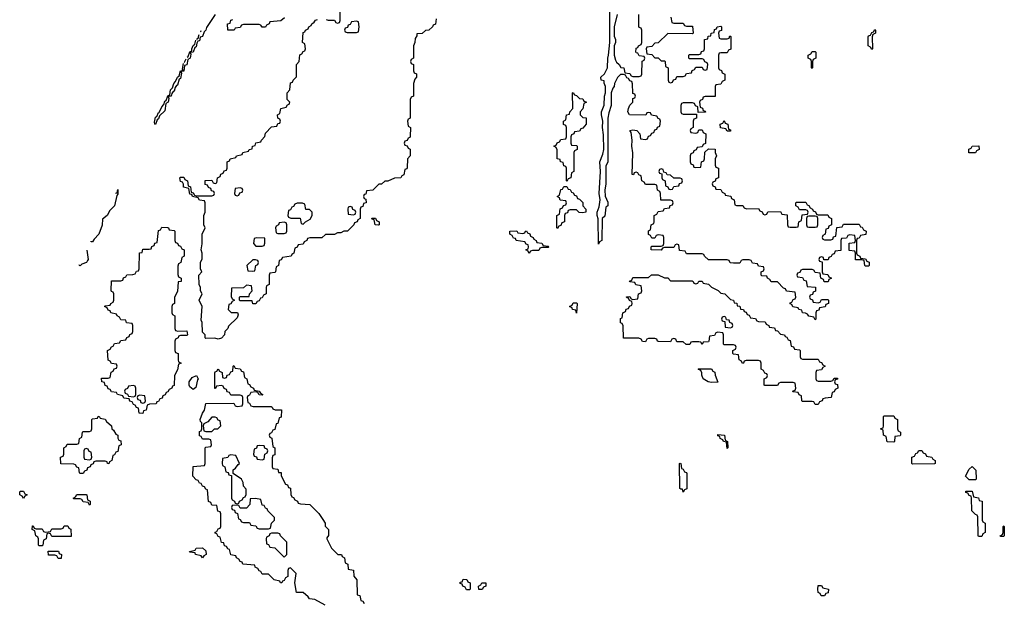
# Model space of a CAD drawing. Header units: inches. Extents: x 2777885 to 2884230, y 684484 to 829189.
# Tile 94 of 239: x 2780426 to 2786694, y 770520 to 774236. Entities that reach past the tile are written whole.
import ezdxf

# ---------------------------------------------------------------- set-up
doc = ezdxf.new("R2010")
doc.units = ezdxf.units.IN
doc.header["$MEASUREMENT"] = 0
doc.layers.add('C7787', color=7, linetype='Continuous')

msp = doc.modelspace()

# ---------------------------------------------------------------- linework, layer by layer
at = {"layer": 'C7787', "color": 6}
for points in [[(2782378, 774238), (2782390, 774234), (2782430, 774234), (2782438, 774218), (2782450, 774214), (2782462, 774218), (2782466, 774230), (2782466, 774310)], [(2784571.6, 774251.6), (2784578, 774218), (2784590, 774214), (2784650, 774214), (2784658, 774198), (2784670, 774194), (2784710, 774194), (2784714, 774150), (2784710, 774146), (2784552.7, 774147.3), (2784490, 774088), (2784470, 774086), (2784450, 774066), (2784418, 774062), (2784414, 774050), (2784418, 774018), (2784450, 774014), (2784470, 773994), (2784490, 773994), (2784510, 773974), (2784530, 773974), (2784534, 773970), (2784538, 773938), (2784554, 773930), (2784554, 773850), (2784558, 773838), (2784570, 773834), (2784582, 773838), (2784587.3, 773852.7), (2784602, 773858), (2784610, 773874), (2784650, 773874), (2784662, 773878), (2784670, 773894), (2784702, 773898), (2784707.3, 773912.7), (2784722, 773918), (2784730, 773934), (2784770, 773934), (2784778, 773918), (2784790, 773914), (2784802, 773918), (2784806, 773950), (2784802, 773962), (2784787.3, 773967.3), (2784782, 773982), (2784770, 773986), (2784690, 773986), (2784686, 773990), (2784686, 774010), (2784690, 774014), (2784750, 774014), (2784762, 774018), (2784767.3, 774032.7), (2784782, 774038), (2784786, 774050), (2784786, 774110), (2784806, 774114), (2784808.9, 774131.1), (2784826, 774134), (2784828, 774150), (2784846, 774154), (2784850, 774174), (2784862, 774178), (2784866, 774190), (2784890, 774194), (2784894, 774190), (2784892.7, 774167.3), (2784878, 774162), (2784874, 774150), (2784878, 774118), (2784890, 774114), (2784930, 774114), (2784942, 774118), (2784947.3, 774132.7), (2784954, 774130), (2784952.7, 774047.3), (2784938, 774042), (2784930, 774026), (2784890, 774026), (2784878, 774022), (2784874, 774010), (2784874, 773930), (2784878, 773918), (2784892.7, 773912.7), (2784898, 773898), (2784914, 773890), (2784914, 773850), (2784898, 773842), (2784890, 773826), (2784858, 773822), (2784854, 773810), (2784852.7, 773747.3), (2784790, 773746), (2784778, 773742), (2784772.7, 773727.3), (2784758, 773722), (2784754, 773710), (2784758, 773678), (2784772.7, 773672.7), (2784778, 773658), (2784790, 773654), (2784792.7, 773647.3), (2784746, 773646), (2784742, 773682), (2784727.3, 773687.3), (2784722, 773702), (2784710, 773706), (2784650, 773706), (2784638, 773702), (2784634, 773690), (2784634, 773650), (2784638, 773638), (2784650, 773634), (2784734, 773634), (2784734, 773610), (2784718, 773602), (2784714, 773590), (2784714, 773550), (2784698, 773542), (2784694, 773530), (2784698, 773518), (2784730, 773514), (2784742, 773518), (2784750, 773534), (2784770, 773534), (2784778, 773518), (2784794, 773510), (2784792.7, 773447.3), (2784778, 773442), (2784770, 773426), (2784738, 773422), (2784732.7, 773407.3), (2784718, 773402), (2784712.7, 773387.3), (2784698, 773382), (2784694, 773370), (2784694, 773330), (2784698, 773318), (2784712.7, 773312.7), (2784718, 773298), (2784730, 773294), (2784762, 773298), (2784766, 773330), (2784782, 773338), (2784786, 773350), (2784787.3, 773392.7), (2784810, 773414), (2784852.7, 773412.7), (2784854, 773390), (2784862, 773370), (2784854, 773350), (2784854, 773310), (2784858, 773298), (2784874, 773290), (2784874, 773230), (2784858, 773222), (2784852.7, 773207.3), (2784838, 773202), (2784834, 773190), (2784838, 773178), (2784852.7, 773172.7), (2784858, 773158), (2784890, 773154), (2784898, 773138), (2784914, 773130), (2784918, 773118), (2784952.7, 773112.7), (2784958, 773098), (2784974, 773090), (2784978, 773058), (2784990, 773054), (2785030, 773054), (2785038, 773038), (2785052.7, 773032.7), (2785130, 773034), (2785138, 773018), (2785152.7, 773012.7), (2785158, 772998), (2785170, 772994), (2785182, 772998), (2785188, 773012), (2785270, 773014), (2785278, 772998), (2785312.7, 772992.7), (2785314, 772930), (2785318, 772918), (2785330, 772914), (2785370, 772914), (2785382, 772918), (2785386, 772950), (2785402, 772958), (2785407.3, 772992.7), (2785442, 772998), (2785446, 773010), (2785442, 773022), (2785430, 773026), (2785390, 773026), (2785382, 773042), (2785366, 773050), (2785366, 773070), (2785370, 773074), (2785430, 773074), (2785438, 773058), (2785450, 773054), (2785458, 773038), (2785474, 773030), (2785478, 773018), (2785492.7, 773012.7), (2785498, 772998), (2785510, 772994), (2785570, 772994), (2785578, 772978), (2785594, 772970), (2785594, 772930), (2785578, 772922), (2785572.7, 772907.3), (2785558, 772902), (2785554, 772870), (2785538, 772862), (2785534, 772850), (2785538, 772838), (2785550, 772834), (2785590, 772834), (2785602, 772838), (2785607.3, 772852.7), (2785622, 772858), (2785627.3, 772912.7), (2785662, 772918), (2785670, 772934), (2785770, 772934), (2785778, 772918), (2785790, 772914), (2785798, 772898), (2785814, 772890), (2785812.7, 772867.3), (2785778, 772862), (2785770, 772846), (2785758, 772842), (2785754, 772830), (2785754, 772750), (2785758, 772738), (2785774, 772730), (2785778, 772718), (2785810, 772714), (2785818, 772698), (2785832.7, 772692.7), (2785834, 772670), (2785830, 772666), (2785810, 772666), (2785806, 772670), (2785802, 772702), (2785790, 772706), (2785746, 772706), (2785746, 772750), (2785742, 772762), (2785707.3, 772767.3), (2785707.3, 772812.7), (2785742, 772818), (2785746, 772830), (2785742, 772862), (2785710, 772866), (2785698, 772862), (2785690, 772846), (2785658, 772842), (2785654, 772830), (2785652.7, 772767.3), (2785618, 772762), (2785610, 772746), (2785598, 772742), (2785592.7, 772727.3), (2785578, 772722), (2785572.7, 772707.3), (2785546, 772706), (2785542, 772722), (2785530, 772726), (2785518, 772722), (2785514, 772710), (2785518, 772698), (2785534, 772694), (2785534, 772630), (2785538, 772618), (2785570, 772614), (2785578, 772598), (2785594, 772590), (2785578, 772582), (2785572.7, 772567.3), (2785547.3, 772567.3), (2785542, 772582), (2785526, 772590), (2785522, 772622), (2785490, 772626), (2785482, 772642), (2785470, 772646), (2785410, 772646), (2785398, 772642), (2785392.7, 772627.3), (2785378, 772622), (2785374, 772610), (2785378, 772598), (2785410, 772594), (2785418, 772578), (2785432.7, 772572.7), (2785438, 772538), (2785492.7, 772532.7), (2785492.7, 772507.3), (2785478, 772502), (2785472.7, 772487.3), (2785458, 772482), (2785454, 772470), (2785458, 772458), (2785472.7, 772452.7), (2785478, 772438), (2785510, 772434), (2785522, 772438), (2785530, 772454), (2785570, 772454), (2785574, 772450), (2785574, 772430), (2785558, 772422), (2785552.7, 772407.3), (2785518, 772402), (2785512.7, 772387.3), (2785498, 772382), (2785494, 772370), (2785494, 772330), (2785490, 772326), (2785482, 772342), (2785450, 772348), (2785442, 772362), (2785428, 772368), (2785410, 772368.7), (2785406, 772386), (2785386, 772390), (2785382, 772402), (2785348.4, 772408.4), (2785342, 772422), (2785330, 772426), (2785330, 772434), (2785342, 772438), (2785350, 772454), (2785362, 772458), (2785366, 772470), (2785362, 772502), (2785308.4, 772508.4), (2785302, 772522), (2785287.3, 772527.3), (2785250, 772566), (2785210, 772566), (2785202, 772582), (2785186, 772590), (2785182, 772602), (2785150, 772606), (2785146, 772610), (2785146, 772630), (2785162, 772638), (2785166, 772650), (2785162, 772662), (2785130, 772666), (2785122, 772682), (2785090, 772686), (2785082, 772702), (2785070, 772706), (2785030, 772706), (2785018, 772702), (2785010, 772686), (2784970, 772686), (2784948.4, 772688.4), (2784942, 772702), (2784930, 772706), (2784810, 772708), (2784786, 772730), (2784782, 772742), (2784770, 772746), (2784670, 772746), (2784662, 772762), (2784627.3, 772767.3), (2784622, 772802), (2784610, 772806), (2784598, 772802), (2784590, 772786), (2784530, 772786), (2784518, 772782), (2784510, 772768), (2784446, 772770), (2784446, 772790), (2784450, 772794), (2784510, 772794), (2784522, 772798), (2784526, 772810), (2784526, 772850), (2784522, 772862), (2784490, 772866), (2784478, 772862), (2784470, 772846), (2784450, 772846), (2784442, 772862), (2784428.4, 772868.4), (2784428.4, 772891.6), (2784442, 772898), (2784446, 772930), (2784462, 772938), (2784466, 772950), (2784466, 772990), (2784482, 772998), (2784490, 773014), (2784522, 773018), (2784530, 773034), (2784562, 773038), (2784567.3, 773052.7), (2784582, 773058), (2784586, 773070), (2784582, 773082), (2784570, 773086), (2784507.3, 773087.3), (2784506, 773130), (2784502, 773142), (2784486, 773150), (2784482, 773182), (2784470, 773186), (2784410, 773186), (2784402, 773202), (2784386, 773210), (2784382, 773242), (2784367.3, 773247.3), (2784362, 773262), (2784350, 773266), (2784338, 773262), (2784332.7, 773247.3), (2784326, 773250), (2784328.9, 773388.9), (2784322, 773430), (2784324, 773470), (2784318, 773518), (2784309.2, 773530), (2784330, 773534), (2784354, 773530), (2784374, 773510), (2784378, 773478), (2784410, 773474), (2784422, 773478), (2784430, 773494), (2784442, 773498), (2784450, 773514), (2784462, 773518), (2784470, 773534), (2784482, 773538), (2784487.3, 773552.7), (2784502, 773558), (2784506, 773590), (2784502, 773602), (2784490, 773606), (2784482, 773622), (2784448.4, 773628.4), (2784442, 773642), (2784430, 773646), (2784418, 773642), (2784411.3, 773628.7), (2784309, 773630), (2784298, 773650), (2784302, 773670), (2784310, 773692), (2784328.7, 773711.3), (2784330, 773734), (2784342, 773738), (2784346, 773750), (2784342, 773762), (2784330, 773766), (2784329.1, 773769.1), (2784327.3, 773827.3), (2784322, 773842), (2784310, 773846), (2784302, 773862), (2784290, 773866), (2784282, 773882), (2784270, 773886), (2784250, 773886), (2784231.6, 773868.4), (2784212, 773830), (2784211.3, 773810), (2784201, 773799), (2784190.8, 773770), (2784190.7, 773690), (2784176, 773644), (2784170.6, 773609.4), (2784170.4, 773330), (2784156.9, 773303.1), (2784158, 773190), (2784150.5, 773150), (2784153.4, 773113.4), (2784170, 773074), (2784170.9, 773050.9), (2784158, 773042), (2784150, 772986), (2784134, 772970), (2784131.3, 772830), (2784118, 772822), (2784110, 772806), (2784108.9, 772968.9), (2784102, 772990), (2784102, 773010), (2784114.6, 773045.4), (2784121.2, 773090), (2784115.3, 773130), (2784122.7, 773270), (2784119, 773330), (2784139.3, 773380.7), (2784143.7, 773410), (2784142, 773502), (2784135.3, 773550), (2784139, 773590), (2784128.7, 773630), (2784128.7, 773650), (2784147.3, 773692.7), (2784148.4, 773748.4), (2784155.3, 773770), (2784155.3, 773810), (2784147.3, 773832.7), (2784147.3, 773847.3), (2784128, 773850), (2784126, 773870), (2784148.9, 773891.1), (2784168.7, 773930), (2784169.3, 773990), (2784175.3, 774010), (2784182.7, 774090), (2784183.7, 774290)], [(2781670, 774268.7), (2781614.6, 774185.4), (2781612, 774170), (2781600.4, 774159.6), (2781590, 774129.4), (2781575.3, 774124.7), (2781570, 774102), (2781561, 774099), (2781553.4, 774086.6), (2781550, 774064), (2781540.7, 774059.3), (2781530, 774029.2), (2781512, 774028), (2781516, 774016), (2781510.3, 773990), (2781496.9, 773983.1), (2781490, 773949.3), (2781476, 773944), (2781470, 773909.3), (2781451.6, 773908.4), (2781455.3, 773895.3), (2781450, 773862), (2781442, 773858), (2781430, 773819), (2781423.5, 773816.5), (2781415.9, 773804.1), (2781410, 773781.2), (2781402, 773778), (2781394, 773766), (2781390, 773749.5), (2781371.1, 773748.9), (2781374.4, 773734.4), (2781370.3, 773710.3), (2781356.9, 773703.1), (2781350, 773655.3), (2781315.5, 773624.5), (2781310, 773604), (2781301.4, 773598.6), (2781290, 773569.6)], [(2783078, 774242), (2783072.7, 774207.3), (2783058, 774202), (2783054, 774190), (2783031, 774169), (2783010, 774168), (2782988.9, 774148.9), (2782954, 774146), (2782954, 774134), (2782943.6, 774116.4), (2782942, 774090), (2782932, 774070), (2782934, 773990), (2782918, 773982), (2782914, 773970), (2782918, 773958), (2782934, 773950), (2782934, 773910), (2782938, 773898), (2782951.6, 773891.6), (2782952, 773870), (2782942, 773858), (2782934, 773830), (2782932, 773750), (2782918, 773742), (2782912.7, 773727.3), (2782912.7, 773612.7), (2782910, 773606), (2782898, 773602), (2782894, 773590), (2782898, 773558), (2782914, 773550), (2782912.7, 773492.7), (2782910, 773486), (2782898, 773482), (2782892.7, 773467.3), (2782878, 773462), (2782874, 773450), (2782878, 773438), (2782892.7, 773432.7), (2782898, 773418), (2782911.3, 773411.3), (2782911.3, 773370), (2782894, 773350), (2782892.7, 773292.7), (2782890, 773286), (2782878, 773282), (2782871.6, 773248.4), (2782858, 773242), (2782851.6, 773228.4), (2782812.7, 773227.3), (2782770, 773208.7), (2782750, 773208), (2782730, 773188.7), (2782712, 773188), (2782674, 773150), (2782634, 773146), (2782630, 773126), (2782618, 773122), (2782614, 773110), (2782618, 773098), (2782630, 773094), (2782631.3, 773070), (2782614, 773066), (2782610, 773046), (2782598, 773042), (2782594, 773030), (2782594, 772970), (2782578, 772962), (2782574, 772950), (2782558, 772942), (2782554, 772930), (2782512, 772890), (2782490, 772888.7), (2782470, 772878), (2782450, 772878), (2782430, 772869), (2782372.7, 772867.3), (2782350, 772848), (2782272.7, 772847.3), (2782258, 772842), (2782254, 772830), (2782238, 772822), (2782230, 772806), (2782198, 772802), (2782192.7, 772787.3), (2782178, 772782), (2782172, 772750), (2782158, 772742), (2782154, 772730), (2782098, 772722), (2782090, 772706), (2782078, 772702), (2782074, 772670), (2782058, 772662), (2782054, 772630), (2782050, 772626), (2782018, 772622), (2782014, 772610), (2782014, 772550), (2781998, 772542), (2781994, 772530), (2781994, 772490), (2781978, 772482), (2781970, 772466), (2781958, 772462), (2781950, 772446), (2781938, 772442), (2781930, 772426), (2781910, 772426), (2781906, 772446), (2781830, 772446), (2781826, 772450), (2781826, 772470), (2781830, 772474), (2781886, 772474), (2781888.4, 772491.6), (2781906, 772510), (2781902, 772542), (2781870, 772546), (2781850, 772528), (2781774, 772526), (2781772.7, 772472.7), (2781778, 772458), (2781794, 772450), (2781778, 772442), (2781770, 772426), (2781758, 772422), (2781754, 772390), (2781772.7, 772372.7), (2781812.7, 772372.7), (2781816.9, 772356.9), (2781810, 772338), (2781756, 772284), (2781751, 772270), (2781731.3, 772250), (2781730.6, 772229.4), (2781710, 772209), (2781690, 772202), (2781668.4, 772208.4), (2781610, 772206), (2781606, 772210), (2781606, 772230), (2781590, 772246), (2781587.3, 772307.3), (2781582, 772322), (2781588, 772410), (2781568, 772450), (2781588, 772490), (2781578, 772510), (2781578, 772530), (2781569.1, 772549.1), (2781566, 772610), (2781586, 772630), (2781578, 772650), (2781578, 772690), (2781587.3, 772712.7), (2781588, 772750), (2781582, 772770), (2781588, 772808), (2781588, 772870), (2781606, 772910), (2781598, 772930), (2781598, 772990), (2781606, 773010), (2781606, 773070), (2781602, 773082), (2781570, 773086), (2781562, 773102), (2781526, 773110), (2781522, 773122), (2781510, 773126), (2781502, 773162), (2781468.7, 773170), (2781468, 773188), (2781462, 773202), (2781450, 773206), (2781446, 773230), (2781450, 773234), (2781470, 773234), (2781478, 773218), (2781494, 773210), (2781498, 773178), (2781512.7, 773172.7), (2781518, 773138), (2781530, 773134), (2781538, 773118), (2781550, 773114), (2781650, 773114), (2781662, 773118), (2781666, 773130), (2781662, 773142), (2781647.3, 773147.3), (2781642, 773162), (2781627.3, 773167.3), (2781622, 773182), (2781607.3, 773187.3), (2781607.3, 773212.7), (2781650, 773214), (2781658, 773198), (2781670, 773194), (2781682, 773198), (2781686, 773230), (2781702, 773238), (2781707.3, 773252.7), (2781722, 773258), (2781727.3, 773272.7), (2781742, 773278), (2781746, 773290), (2781746, 773330), (2781762, 773338), (2781766, 773350), (2781802, 773358), (2781806, 773370), (2781842, 773378), (2781846, 773390), (2781882, 773398), (2781886, 773410), (2781906, 773414), (2781908, 773430), (2781926, 773434), (2781930, 773452), (2781962, 773458), (2781966, 773470), (2781987.3, 773492.7), (2781990, 773514), (2782030, 773554), (2782062, 773558), (2782070, 773574), (2782082, 773578), (2782086, 773590), (2782082, 773602), (2782068.4, 773608.4), (2782068, 773630), (2782082, 773638), (2782088.9, 773671.1), (2782122, 773678), (2782130, 773694), (2782142, 773698), (2782146, 773710), (2782128.7, 773728.7), (2782128.7, 773770), (2782146, 773790), (2782150, 773834), (2782162, 773838), (2782166, 773850), (2782187.3, 773872.7), (2782188.7, 773950), (2782206, 773970), (2782208.4, 774011.6), (2782222, 774018), (2782230, 774034), (2782242, 774038), (2782246, 774050), (2782242, 774082), (2782226, 774090), (2782230, 774154), (2782242, 774158), (2782246, 774170), (2782262, 774178), (2782266, 774190), (2782282, 774198), (2782286, 774210), (2782300.4, 774219.6), (2782310, 774234), (2782322, 774238)], [(2782112.7, 774247.3), (2782088, 774228), (2782018, 774222), (2782014, 774210), (2781998, 774202), (2781991.6, 774188.4), (2781970, 774188), (2781962, 774202), (2781950, 774206), (2781850, 774206), (2781838, 774202), (2781830, 774186), (2781798, 774182), (2781791.1, 774168.9), (2781750, 774168.7), (2781748.7, 774210), (2781766, 774214), (2781770, 774234), (2781782, 774238)], [(2784230.3, 774269.7), (2784210.5, 774189.5), (2784210.6, 774130.6), (2784218, 774110), (2784218, 774090), (2784210.7, 774069.3), (2784210.7, 774010), (2784218, 773978), (2784225.4, 773965.4), (2784242, 773950), (2784252, 773932), (2784272, 773930), (2784278, 773898), (2784310, 773894), (2784318, 773878), (2784330, 773874), (2784370, 773874), (2784382, 773878), (2784386, 773890), (2784388, 773972), (2784402, 773978), (2784406, 773990), (2784402, 774002), (2784370, 774006), (2784362, 774022), (2784350, 774026), (2784349.1, 774029.1), (2784350, 774054), (2784362, 774058), (2784366, 774070), (2784382, 774078), (2784386, 774090), (2784386, 774170), (2784382, 774182), (2784370, 774186), (2784367.3, 774192.7), (2784368, 774270)], [(2781577.2, 774159.7), (2781578.6, 774161.4), (2781581.1, 774167)], [(2781491.3, 773998.4), (2781499, 774001), (2781510, 774031.3), (2781522, 774038), (2781521.2, 774050), (2781530, 774071.3), (2781540.4, 774079.6), (2781548.3, 774105.4)], [(2781551.8, 774112.1), (2781562, 774118), (2781567.5, 774141.4)], [(2781472.6, 773963.3), (2781475.3, 773964.7), (2781484.9, 773986.4)], [(2781290, 773569.6), (2781286, 773570), (2781283.2, 773583.2), (2781290, 773614.8), (2781299.5, 773620.5), (2781310, 773644.7), (2781314.6, 773645.4), (2781330, 773681), (2781343.2, 773696.8), (2781350, 773718), (2781359, 773721), (2781370, 773751.3), (2781382, 773758), (2781387, 773790), (2781398, 773802), (2781407, 773830), (2781418, 773842), (2781430, 773871), (2781442, 773878), (2781450, 773911.3), (2781466, 773914), (2781462, 773922), (2781468.9, 773956.3)], [(2781036.5, 773131.8), (2781047.3, 773132.7), (2781050, 773154), (2781050, 773126), (2781043.6, 773116.4), (2781030.5, 773050), (2780998.8, 773021.2), (2780982.8, 772990), (2780954, 772966), (2780950, 772928), (2780930.4, 772870), (2780900.5, 772839.5), (2780890, 772822), (2780882, 772822)], [(2780882, 772822), (2780880.6, 772824.9)], [(2780852.4, 772769.4), (2780861, 772710), (2780858, 772702), (2780850.6, 772689.4), (2780820.7, 772679.3), (2780810, 772669.3)], [(2780810, 772669.3), (2780806, 772670), (2780804.8, 772675.7)], [(2782371.6, 770508.4), (2782304, 770544), (2782270, 770549.3), (2782262, 770562), (2782230, 770588.7), (2782188.7, 770590), (2782178, 770650), (2782186, 770710), (2782150, 770746), (2782138, 770742), (2782134, 770730), (2782134, 770690), (2782118, 770682), (2782110, 770666), (2782098, 770662), (2782094, 770650), (2782086, 770650), (2782082, 770662), (2782046, 770670), (2782010, 770706), (2781970, 770706), (2781962, 770722), (2781950, 770726), (2781942, 770742), (2781926, 770750), (2781922, 770762), (2781846, 770770), (2781842, 770782), (2781830, 770786), (2781822, 770802), (2781806, 770810), (2781802, 770822), (2781770, 770828), (2781762, 770862), (2781750, 770866), (2781742, 770882), (2781730, 770886), (2781726, 770906), (2781710, 770908), (2781702, 770942), (2781690, 770946), (2781682, 770962), (2781670, 770966), (2781670, 770974), (2781682, 770978), (2781690, 770994), (2781702, 770998), (2781706, 771010), (2781706, 771090), (2781702, 771102), (2781687.3, 771107.3), (2781682, 771142), (2781650, 771146), (2781642, 771162), (2781628.4, 771168.4), (2781622, 771242), (2781610, 771246), (2781602, 771262), (2781590, 771266), (2781582, 771282), (2781570, 771286), (2781562, 771302), (2781550, 771306), (2781529.2, 771330), (2781530, 771392), (2781602, 771398), (2781606, 771410), (2781606, 771510), (2781610, 771514), (2781642, 771518), (2781646, 771530), (2781642, 771562), (2781630, 771566), (2781590, 771566), (2781582, 771582), (2781570, 771586), (2781570, 771614), (2781582, 771618), (2781586, 771630), (2781586, 771670), (2781578, 771678), (2781575.3, 771690), (2781589, 771730), (2781602, 771750), (2781610, 771791.3), (2781790, 771794), (2781798, 771778), (2781810, 771774), (2781842, 771778), (2781846, 771790), (2781846, 771830), (2781842, 771842), (2781830, 771846), (2781770, 771846), (2781762, 771862), (2781747.3, 771867.3), (2781742, 771882), (2781727.3, 771887.3), (2781722, 771902), (2781710, 771906), (2781678, 771902), (2781672.7, 771887.3), (2781667.3, 771887.3), (2781667.3, 771987.3), (2781670, 771994), (2781682, 771998), (2781690, 772014), (2781698, 771998), (2781714, 771990), (2781718, 771958), (2781730, 771954), (2781742, 771958), (2781747.3, 771972.7), (2781762, 771978), (2781770, 771994), (2781782, 771998), (2781786, 772030), (2781790, 772034), (2781798, 772018), (2781830, 772014), (2781838, 771998), (2781850, 771994), (2781858, 771958), (2781872, 771950), (2781878, 771918), (2781890, 771914), (2781898, 771898), (2781914, 771890), (2781918, 771878), (2781951.3, 771871.3), (2781958, 771858), (2781974, 771850), (2781970, 771846), (2781950, 771848), (2781942, 771862), (2781930, 771866), (2781898, 771862), (2781890, 771846), (2781878, 771842), (2781874, 771830), (2781878, 771798), (2781890, 771794), (2781898, 771778), (2781912.7, 771772.7), (2782027.3, 771772.7), (2782034, 771770), (2782038, 771758), (2782052.7, 771752.7), (2782092.7, 771752.7), (2782090, 771706), (2782078, 771702), (2782070, 771666), (2782058, 771662), (2782050, 771626), (2782038, 771622), (2782030, 771606), (2782018, 771602), (2782014, 771590), (2782018, 771578), (2782031.6, 771571.6), (2782038, 771518), (2782051, 771510), (2782050, 771466), (2782038, 771462), (2782032.7, 771447.3), (2782034, 771390), (2782038, 771378), (2782070, 771374), (2782074, 771354), (2782090, 771352), (2782091.3, 771331.3), (2782118, 771278), (2782130, 771274), (2782138, 771258), (2782150, 771254), (2782152.7, 771212.7), (2782158, 771198), (2782170, 771194), (2782178, 771178), (2782194, 771170), (2782198, 771158), (2782212.7, 771152.7), (2782272, 771150), (2782330, 771092), (2782354.8, 771054.8), (2782370.8, 771030), (2782371.1, 771011.1), (2782391.3, 770990), (2782391.6, 770951.6), (2782382, 770938), (2782382, 770930), (2782411.1, 770871.1), (2782452, 770832), (2782474, 770830), (2782478, 770818), (2782494, 770810), (2782498, 770778), (2782514, 770770), (2782518, 770738), (2782551.6, 770731.6), (2782552.7, 770692.7), (2782571.3, 770670), (2782574, 770574), (2782592, 770570), (2782598, 770538), (2782610, 770534), (2782618, 770518)]]:
    msp.add_lwpolyline(points, dxfattribs=at)
for points in [[(2782570, 774226), (2782538, 774222), (2782530, 774206), (2782518, 774202), (2782512.7, 774187.3), (2782498, 774182), (2782494, 774170), (2782498, 774158), (2782510, 774154), (2782570, 774154), (2782582, 774158), (2782588, 774190), (2782582, 774222)], [(2785850, 774046), (2785842, 774062), (2785828, 774070), (2785827.3, 774127.3), (2785830, 774134), (2785842, 774138), (2785850, 774154), (2785862, 774158), (2785870, 774174), (2785874, 774170), (2785874, 774150), (2785858, 774142), (2785852.7, 774127.3), (2785854, 774050)], [(2785470, 773926), (2785466, 773930), (2785466, 773970), (2785462, 773982), (2785446, 773990), (2785446, 774010), (2785462, 774018), (2785470, 774034), (2785490, 774034), (2785494, 774030), (2785494, 773990), (2785478, 773982), (2785474, 773970), (2785474, 773930)], [(2783910, 773206), (2783906, 773210), (2783906, 773290), (2783902, 773302), (2783890, 773306), (2783886, 773326), (2783868, 773330), (2783866, 773346), (2783848, 773350), (2783847.3, 773407.3), (2783842, 773422), (2783826, 773430), (2783842, 773438), (2783847.3, 773452.7), (2783862, 773458), (2783870, 773474), (2783902, 773478), (2783906, 773490), (2783906, 773550), (2783902, 773562), (2783888.4, 773568.4), (2783888, 773590), (2783902, 773598), (2783908, 773630), (2783926, 773634), (2783928, 773650), (2783948, 773670), (2783946, 773770), (2783950, 773772), (2783958, 773758), (2783970, 773754), (2783990, 773734), (2784011.6, 773731.6), (2784018, 773718), (2784034, 773710), (2784018, 773702), (2784011.6, 773668.4), (2783994, 773650), (2783994, 773630), (2784010, 773614), (2784031.6, 773611.6), (2784031.6, 773571.6), (2784010, 773546), (2783998, 773542), (2783990, 773526), (2783958, 773522), (2783954, 773510), (2783938, 773502), (2783934, 773490), (2783934, 773450), (2783938, 773438), (2783970, 773434), (2783974, 773430), (2783974, 773410), (2783958, 773402), (2783954, 773390), (2783954, 773270), (2783938, 773262), (2783934, 773230), (2783918, 773222)], [(2784930, 773526), (2784922, 773542), (2784887.3, 773547.3), (2784886, 773570), (2784902, 773578), (2784910, 773594), (2784918, 773578), (2784934, 773570), (2784938, 773538), (2784950, 773534), (2784950, 773526)], [(2786467.3, 773387.3), (2786467.3, 773412.7), (2786482, 773418), (2786488.4, 773431.6), (2786532, 773432), (2786534, 773410), (2786518, 773402), (2786510, 773388)], [(2784510, 773286), (2784498, 773282), (2784494, 773270), (2784498, 773258), (2784514, 773254), (2784514, 773230), (2784518, 773218), (2784534, 773210), (2784538, 773178), (2784552.7, 773172.7), (2784558, 773158), (2784570, 773154), (2784582, 773158), (2784590, 773174), (2784622, 773178), (2784627.3, 773192.7), (2784642, 773198), (2784646, 773210), (2784642, 773222), (2784630, 773226), (2784590, 773226), (2784570, 773246), (2784547.3, 773247.3), (2784542, 773262), (2784526, 773266), (2784522, 773282)], [(2781830, 773166), (2781798, 773162), (2781794, 773130), (2781798, 773118), (2781810, 773114), (2781822, 773118), (2781827.3, 773132.7), (2781842, 773138), (2781846, 773150), (2781842, 773162)], [(2784010, 773006), (2783988.4, 773008.4), (2783970, 773026), (2783930, 773026), (2783918, 773022), (2783912.7, 773007.3), (2783898, 773002), (2783894, 772990), (2783894, 772950), (2783878, 772942), (2783870, 772926), (2783858, 772922), (2783850, 772906), (2783846, 772910), (2783846, 772990), (2783862, 772998), (2783867.3, 773032.7), (2783882, 773038), (2783887.3, 773052.7), (2783902, 773058), (2783906, 773070), (2783902, 773082), (2783867.3, 773087.3), (2783862, 773102), (2783848, 773110), (2783862, 773118), (2783870, 773154), (2783882, 773158), (2783890, 773174), (2783910, 773174), (2783918, 773158), (2783930, 773154), (2783938, 773138), (2783950, 773134), (2783958, 773118), (2783970, 773114), (2783978, 773098), (2783990, 773094), (2784010, 773072), (2784011.1, 773051.1), (2784030.8, 773030), (2784031, 773010)], [(2782227.3, 773067.3), (2782192.7, 773067.3), (2782178, 773062), (2782170, 773046), (2782158, 773042), (2782150, 773026), (2782138, 773022), (2782134, 772990), (2782138, 772978), (2782152.7, 772972.7), (2782211.3, 772971.3), (2782218, 772938), (2782230, 772934), (2782246, 772950), (2782274.6, 772965.4), (2782288, 772990), (2782288, 773010), (2782270, 773028), (2782247.3, 773027.3), (2782242, 773062)], [(2782530, 773046), (2782518, 773042), (2782514, 773030), (2782518, 772998), (2782550, 772994), (2782562, 772998), (2782566, 773010), (2782562, 773022), (2782547.3, 773027.3), (2782542, 773042)], [(2782710, 772928), (2782688, 772930), (2782682, 772962), (2782670, 772966), (2782667.3, 772972.7), (2782690, 772972), (2782698, 772958), (2782714, 772950), (2782714, 772930)], [(2785490, 772986), (2785450, 772986), (2785438, 772982), (2785434, 772970), (2785434, 772930), (2785438, 772918), (2785450, 772914), (2785490, 772914), (2785502, 772918), (2785506, 772930), (2785506, 772970), (2785502, 772982)], [(2781432.7, 772252.7), (2781490, 772254), (2781494, 772230), (2781490, 772226), (2781450, 772226), (2781438, 772222), (2781434, 772210), (2781418, 772202), (2781414, 772190), (2781414, 772130), (2781418, 772118), (2781434, 772110), (2781434, 772070), (2781438, 772058), (2781454, 772050), (2781438, 772042), (2781430, 772006), (2781412, 771970), (2781410, 771906), (2781398, 771902), (2781394, 771890), (2781378, 771882), (2781370, 771866), (2781358, 771862), (2781352.7, 771847.3), (2781338, 771842), (2781332.7, 771827.3), (2781318, 771822), (2781310, 771806), (2781298, 771802), (2781294, 771790), (2781252.7, 771787.3), (2781238, 771782), (2781232, 771750), (2781214, 771746), (2781210, 771728), (2781186, 771730), (2781182, 771762), (2781170, 771766), (2781162, 771782), (2781150, 771786), (2781142, 771802), (2781127.3, 771807.3), (2781122, 771822), (2781090, 771826), (2781082, 771842), (2781048.7, 771848.7), (2781042, 771862), (2781010, 771866), (2781002, 771882), (2780990, 771886), (2780982, 771902), (2780970, 771906), (2780966, 771926), (2780948, 771930), (2780946, 771954), (2780990, 771954), (2781002, 771958), (2781007.3, 771992.7), (2781022, 771998), (2781027.3, 772012.7), (2781042, 772018), (2781046, 772030), (2781042, 772042), (2781010, 772046), (2781002, 772062), (2780988.4, 772068.4), (2780986, 772130), (2781002, 772138), (2781010, 772154), (2781022, 772158), (2781030, 772174), (2781062, 772178), (2781070, 772194), (2781102, 772198), (2781107.3, 772212.7), (2781122, 772218), (2781127.3, 772232.7), (2781142, 772238), (2781146, 772250), (2781146, 772290), (2781142, 772302), (2781106, 772306), (2781102, 772322), (2781070, 772326), (2781062, 772342), (2781046, 772350), (2781042, 772362), (2781006, 772370), (2781002, 772382), (2780990, 772386), (2780982, 772402), (2780966, 772410), (2780970, 772414), (2781002, 772418), (2781006, 772430), (2781022, 772438), (2781026, 772450), (2781026, 772490), (2781022, 772502), (2781010, 772506), (2781007.3, 772512.7), (2781010, 772574), (2781070, 772574), (2781082, 772578), (2781087.3, 772592.7), (2781102, 772598), (2781108.4, 772611.6), (2781147.3, 772612.7), (2781162, 772618), (2781170, 772634), (2781182, 772638), (2781186, 772650), (2781189.1, 772750.9), (2781206, 772754), (2781210, 772774), (2781250, 772774), (2781262, 772778), (2781267.3, 772792.7), (2781282, 772798), (2781287.3, 772812.7), (2781302, 772818), (2781310, 772894), (2781322, 772898), (2781330, 772914), (2781367.3, 772912.7), (2781374, 772910), (2781378, 772898), (2781410, 772894), (2781414, 772890), (2781414, 772830), (2781418, 772818), (2781430, 772814), (2781438, 772798), (2781450, 772794), (2781458, 772778), (2781474, 772770), (2781472, 772730), (2781458, 772722), (2781452, 772690), (2781438, 772682), (2781432.7, 772667.3), (2781432.7, 772612.7), (2781438, 772598), (2781454, 772590), (2781454, 772570), (2781434, 772566), (2781430, 772506), (2781412, 772470), (2781411.6, 772428.4), (2781398, 772422), (2781394, 772410), (2781394, 772370), (2781398, 772358), (2781414, 772350), (2781414, 772270), (2781418, 772258)], [(2782110, 772946), (2782078, 772942), (2782074, 772930), (2782058, 772922), (2782054, 772910), (2782058, 772878), (2782070, 772874), (2782110, 772874), (2782122, 772878), (2782126, 772890), (2782126, 772930), (2782122, 772942)], [(2781932.7, 772847.3), (2781918, 772842), (2781914, 772810), (2781930, 772794), (2781970, 772794), (2781982, 772798), (2781987.3, 772812.7), (2781986, 772846)], [(2783670, 772748), (2783662, 772762), (2783648, 772770), (2783662, 772778), (2783666, 772790), (2783662, 772802), (2783650, 772806), (2783642, 772822), (2783586, 772830), (2783582, 772842), (2783570, 772846), (2783562, 772862), (2783546, 772870), (2783546, 772890), (2783591.1, 772891.1), (2783598, 772878), (2783630, 772874), (2783642, 772878), (2783646, 772890), (2783651.6, 772891.6), (2783658, 772878), (2783672.7, 772872.7), (2783678, 772858), (2783694, 772850), (2783698, 772838), (2783714, 772830), (2783718, 772818), (2783750, 772814), (2783758, 772798), (2783790, 772794), (2783794, 772790), (2783790, 772786), (2783750, 772786), (2783738, 772782), (2783730, 772766), (2783690, 772766), (2783678, 772762)], [(2781910, 772708), (2781872, 772670), (2781878, 772638), (2781910, 772634), (2781922, 772638), (2781928.4, 772671.6), (2781942, 772678), (2781946, 772690), (2781942, 772702), (2781927.3, 772707.3)], [(2784730, 772554), (2784742, 772558), (2784748.4, 772571.6), (2784770, 772572), (2784778, 772558), (2784810, 772552), (2784830, 772532), (2784871.6, 772511.6), (2784890, 772494), (2784914, 772490), (2784950, 772454), (2784971.1, 772451.1), (2784974, 772434), (2784991.1, 772431.1), (2784994, 772414), (2785011.1, 772411.1), (2785014, 772394), (2785034, 772390), (2785038, 772378), (2785050, 772374), (2785058, 772358), (2785070, 772354), (2785078, 772338), (2785110, 772334), (2785118, 772318), (2785130, 772314), (2785171.6, 772311.6), (2785178, 772298), (2785194, 772290), (2785198, 772278), (2785230, 772274), (2785238, 772258), (2785250, 772254), (2785270, 772234), (2785294, 772230), (2785298, 772218), (2785310, 772214), (2785318, 772198), (2785330, 772194), (2785338, 772158), (2785352.7, 772152.7), (2785358, 772138), (2785390, 772134), (2785394, 772130), (2785394, 772090), (2785398, 772078), (2785410, 772074), (2785510, 772074), (2785518, 772058), (2785530, 772054), (2785538, 772038), (2785554, 772030), (2785538, 772022), (2785530, 772006), (2785498, 772002), (2785494, 771990), (2785494, 771950), (2785498, 771938), (2785510, 771934), (2785590, 771934), (2785602, 771938), (2785610, 771954), (2785632.7, 771952.7), (2785632.7, 771947.3), (2785618, 771942), (2785614, 771930), (2785618, 771918), (2785632.7, 771912.7), (2785634, 771890), (2785618, 771882), (2785610, 771866), (2785598, 771862), (2785592, 771830), (2785552.7, 771827.3), (2785538, 771822), (2785534, 771810), (2785518, 771802), (2785510, 771786), (2785490, 771786), (2785482, 771802), (2785470, 771806), (2785410, 771806), (2785406, 771810), (2785402, 771842), (2785387.3, 771847.3), (2785382, 771862), (2785350, 771866), (2785346, 771870), (2785362, 771878), (2785366, 771890), (2785362, 771922), (2785350, 771926), (2785270, 771926), (2785258, 771922), (2785250, 771906), (2785170, 771906), (2785166, 771910), (2785166, 771950), (2785182, 771958), (2785186, 771970), (2785182, 771982), (2785170, 771986), (2785162, 772002), (2785146, 772010), (2785146, 772050), (2785142, 772062), (2785130, 772066), (2785050, 772066), (2785038, 772062), (2785034, 772050), (2785027.3, 772047.3), (2785022, 772062), (2785006, 772070), (2785002, 772102), (2784970, 772106), (2784966, 772110), (2784966, 772130), (2784982, 772138), (2784986, 772150), (2784982, 772162), (2784970, 772166), (2784910, 772166), (2784906, 772170), (2784906, 772230), (2784902, 772242), (2784870, 772246), (2784858, 772242), (2784850, 772226), (2784818, 772222), (2784814, 772190), (2784810, 772186), (2784778, 772182), (2784770, 772168), (2784762, 772182), (2784750, 772186), (2784710, 772186), (2784698, 772182), (2784691.6, 772168.4), (2784668.9, 772168.9), (2784650, 772186), (2784610, 772186), (2784602, 772202), (2784590, 772206), (2784578, 772202), (2784570, 772186), (2784492.7, 772187.3), (2784486, 772190), (2784482, 772202), (2784470, 772206), (2784430, 772206), (2784418, 772202), (2784410, 772186), (2784390, 772188), (2784382, 772202), (2784367.3, 772207.3), (2784270, 772208), (2784267.3, 772287.3), (2784262, 772302), (2784250, 772306), (2784250, 772334), (2784262, 772338), (2784266, 772370), (2784282, 772378), (2784287.3, 772392.7), (2784302, 772398), (2784307.3, 772412.7), (2784322, 772418), (2784326, 772430), (2784322, 772442), (2784307.3, 772447.3), (2784302, 772462), (2784290, 772466), (2784288.4, 772471.6), (2784310, 772474), (2784318, 772458), (2784330, 772454), (2784362, 772458), (2784366, 772490), (2784382, 772498), (2784386, 772510), (2784382, 772542), (2784348.4, 772548.4), (2784342, 772562), (2784310, 772566), (2784308.4, 772571.6), (2784322, 772578), (2784330, 772594), (2784430, 772594), (2784448.9, 772611.1), (2784490, 772611), (2784530, 772592), (2784551.6, 772591.6), (2784570, 772574), (2784707.3, 772572.7), (2784714, 772570), (2784718, 772558)], [(2783970, 772368), (2783966, 772386), (2783946, 772390), (2783942, 772402), (2783926, 772410), (2783942, 772418), (2783950, 772434), (2783970, 772434), (2783974, 772430)], [(2784910, 772346), (2784898, 772342), (2784894, 772330), (2784898, 772318), (2784914, 772314), (2784918, 772278), (2784950, 772274), (2784962, 772278), (2784966, 772290), (2784962, 772302), (2784947.3, 772307.3), (2784942, 772322), (2784926, 772326), (2784922, 772342)], [(2781530, 771881.2), (2781510, 771898), (2781504, 771910), (2781505.2, 771930), (2781523.1, 771956.9), (2781551, 771971), (2781562, 771950), (2781556.9, 771943.1), (2781546.8, 771893.2)], [(2784830, 771925.2), (2784808, 771930), (2784778, 771950), (2784768, 771972), (2784768, 771988), (2784762, 772002), (2784746, 772010), (2784750, 772014), (2784830, 772014), (2784838, 771998), (2784851.6, 771991.6), (2784852.7, 771972.7), (2784870, 771928.7)], [(2781150, 771906), (2781118, 771902), (2781112.7, 771887.3), (2781098, 771882), (2781094, 771870), (2781098, 771858), (2781112.7, 771852.7), (2781118, 771838), (2781150, 771834), (2781162, 771838), (2781166, 771850), (2781166, 771890), (2781162, 771902)], [(2781190, 771846), (2781178, 771842), (2781174, 771830), (2781178, 771818), (2781192.7, 771812.7), (2781198, 771798), (2781210, 771794), (2781222, 771798), (2781226, 771810), (2781222, 771842)], [(2780992.7, 771407.3), (2780986, 771410), (2780982, 771422), (2780970, 771426), (2780910, 771426), (2780898, 771422), (2780892.7, 771407.3), (2780878, 771402), (2780874, 771390), (2780858, 771382), (2780852.7, 771367.3), (2780838, 771362), (2780830, 771346), (2780810, 771346), (2780806, 771350), (2780802, 771382), (2780790, 771386), (2780782, 771402), (2780770, 771406), (2780687.3, 771407.3), (2780686, 771450), (2780702, 771458), (2780706, 771470), (2780706, 771510), (2780722, 771518), (2780727.3, 771532.7), (2780790, 771534), (2780802, 771538), (2780806, 771570), (2780822, 771578), (2780826, 771610), (2780830, 771614), (2780870, 771614), (2780882, 771618), (2780886, 771630), (2780886, 771690), (2780890, 771694), (2780922, 771698), (2780926, 771710), (2780931.6, 771711.6), (2780938, 771698), (2780970, 771692), (2780978, 771678), (2781011.3, 771650), (2781012, 771632), (2781023.6, 771623.6), (2781038, 771598), (2781051, 771590), (2781051.6, 771571.6), (2781058, 771558), (2781070, 771554), (2781072, 771530), (2781058, 771522), (2781050, 771486), (2781038, 771482), (2781030, 771466), (2781018, 771462), (2781011.6, 771428.4), (2780998, 771422)], [(2781670, 771706), (2781650, 771706), (2781623.6, 771676.4), (2781598, 771662), (2781594, 771650), (2781598, 771618), (2781610, 771614), (2781650, 771614), (2781666, 771630), (2781688, 771632), (2781706, 771650), (2781702, 771682), (2781690, 771686), (2781682, 771702)], [(2785990, 771546), (2785947.3, 771547.3), (2785942, 771582), (2785926, 771590), (2785922, 771622), (2785906, 771630), (2785922, 771638), (2785926, 771650), (2785926, 771710), (2785930, 771714), (2785990, 771714), (2785998, 771698), (2786014, 771690), (2786014, 771630), (2786018, 771618), (2786034, 771610), (2786034, 771590), (2786030, 771586), (2785998, 771582), (2785994, 771550)], [(2784930, 771506), (2784926, 771546), (2784906, 771550), (2784902, 771562), (2784886, 771570), (2784882, 771582), (2784870, 771586), (2784870, 771594), (2784912, 771590), (2784918, 771558), (2784932, 771550), (2784934, 771510)], [(2780850, 771506), (2780838, 771502), (2780834, 771490), (2780834, 771450), (2780838, 771438), (2780870, 771434), (2780882, 771438), (2780886, 771450), (2780882, 771482), (2780867.3, 771487.3), (2780862, 771502)], [(2781770, 771466), (2781758, 771462), (2781750, 771448), (2781718, 771442), (2781714, 771410), (2781718, 771398), (2781732, 771390), (2781738, 771358), (2781752.7, 771352.7), (2781758, 771338), (2781774, 771334), (2781774, 771190), (2781778, 771178), (2781794, 771170), (2781798, 771158), (2781810, 771154), (2781822, 771158), (2781826, 771170), (2781842, 771178), (2781850, 771194), (2781862, 771198), (2781867.3, 771212.7), (2781867.3, 771247.3), (2781850, 771266), (2781848.7, 771290), (2781838, 771310), (2781786, 771346), (2781786, 771370), (2781800.4, 771379.6), (2781816.4, 771403.6), (2781826, 771410), (2781802, 771462)], [(2781950, 771526), (2781938, 771522), (2781932.7, 771507.3), (2781918, 771502), (2781914, 771470), (2781918, 771458), (2781932.7, 771452.7), (2781938, 771438), (2781970, 771434), (2781982, 771438), (2781986, 771470), (2782002, 771478), (2782006, 771490), (2782002, 771502), (2781987.3, 771507.3), (2781982, 771522)], [(2786110, 771406), (2786106, 771410), (2786106, 771450), (2786122, 771458), (2786130, 771474), (2786142, 771478), (2786150, 771494), (2786170, 771494), (2786178, 771478), (2786192.7, 771472.7), (2786198, 771458), (2786231.6, 771451.6), (2786238, 771438), (2786254, 771430), (2786254, 771410), (2786250, 771408)], [(2784650, 771228), (2784646, 771246), (2784634, 771246), (2784628.4, 771251.6), (2784626, 771410), (2784630, 771412), (2784634, 771410), (2784638, 771378), (2784650, 771374), (2784658, 771358), (2784670, 771354), (2784672.7, 771347.3), (2784674, 771250), (2784658, 771242)], [(2786470, 771306), (2786448, 771330), (2786470, 771374), (2786490, 771392), (2786512.7, 771367.3), (2786514, 771310), (2786510, 771306)], [(2780450, 771188), (2780442, 771202), (2780426, 771210), (2780426, 771230), (2780430, 771234), (2780450, 771234), (2780458, 771218), (2780474, 771210), (2780458, 771202)], [(2786530, 770946), (2786528, 770950), (2786526, 771070), (2786522, 771082), (2786510, 771086), (2786488, 771110), (2786486, 771190), (2786482, 771202), (2786470, 771206), (2786462, 771222), (2786450, 771226), (2786450, 771234), (2786490, 771234), (2786498, 771198), (2786530, 771192), (2786534, 771174), (2786552, 771170), (2786554, 771050), (2786558, 771038), (2786572, 771030), (2786572, 770970), (2786558, 770962), (2786550, 770946)], [(2780870, 771146), (2780862, 771162), (2780830, 771166), (2780822, 771182), (2780810, 771186), (2780770, 771186), (2780766, 771190), (2780782, 771198), (2780790, 771214), (2780850, 771214), (2780854, 771210), (2780858, 771178), (2780874, 771170), (2780874, 771150)], [(2781927.3, 771187.3), (2781894, 771186), (2781890.7, 771149.3), (2781870, 771126), (2781830, 771126), (2781822, 771142), (2781810, 771146), (2781778, 771142), (2781774, 771130), (2781778, 771118), (2781792.7, 771112.7), (2781798, 771098), (2781812.7, 771092.7), (2781818, 771058), (2781830, 771054), (2781838, 771038), (2781850, 771034), (2781890, 771034), (2781898, 771018), (2781930, 771014), (2781938, 770998), (2781950, 770994), (2782010, 770994), (2782022, 770998), (2782029.1, 771030.9), (2782048, 771050), (2782047.3, 771067.3), (2782006, 771110), (2782002, 771122), (2781990, 771126), (2781982, 771142), (2781970, 771146), (2781962, 771182)], [(2780630, 770946), (2780622, 770962), (2780610, 770966), (2780598, 770962), (2780594, 770930), (2780578, 770922), (2780574, 770890), (2780570, 770886), (2780550, 770886), (2780546, 770890), (2780546, 770930), (2780542, 770942), (2780528, 770950), (2780522, 770982), (2780506, 770990), (2780507.3, 771012.7), (2780512.7, 771012.7), (2780518, 770998), (2780530, 770994), (2780570, 770994), (2780578, 770978), (2780590, 770974), (2780622, 770978), (2780630, 770994), (2780690, 770994), (2780702, 770998), (2780710, 771014), (2780732.7, 771012.7), (2780738, 770998), (2780751.6, 770991.6), (2780754, 770946)], [(2782070, 770966), (2782030, 770966), (2782018, 770962), (2782014, 770950), (2781998, 770942), (2781994, 770930), (2781998, 770898), (2782010, 770894), (2782018, 770878), (2782050, 770874), (2782110, 770814), (2782126, 770830), (2782126, 770910), (2782086, 770950), (2782082, 770962)], [(2786670, 770946), (2786668, 770950), (2786682, 770958), (2786686, 770970), (2786686, 771010), (2786690, 771014), (2786694, 771010), (2786694, 770950), (2786690, 770946)], [(2780670, 770806), (2780662, 770822), (2780650, 770826), (2780610, 770826), (2780607.3, 770852.7), (2780672.7, 770852.7), (2780678, 770838), (2780691.6, 770831.6), (2780690, 770806)], [(2781590, 770808.7), (2781582, 770822), (2781546, 770830), (2781542, 770842), (2781510, 770846), (2781506, 770850), (2781542, 770858), (2781550, 770872), (2781590, 770874), (2781610, 770854), (2781614, 770830), (2781598, 770822)], [(2783270, 770606), (2783262, 770622), (2783246, 770630), (2783242, 770642), (2783230, 770646), (2783230, 770654), (2783242, 770658), (2783250, 770674), (2783271.6, 770671.6), (2783278, 770658), (2783294, 770650), (2783294, 770610), (2783290, 770606)], [(2783348, 770608), (2783346, 770630), (2783362, 770638), (2783368.7, 770651.3), (2783394, 770650), (2783394, 770630), (2783378, 770622), (2783370, 770608.7)], [(2785550, 770568), (2785528.4, 770568.4), (2785522, 770582), (2785508.4, 770588.4), (2785506, 770610), (2785510, 770634), (2785530, 770634), (2785538, 770618), (2785574, 770610), (2785572.7, 770587.3), (2785558, 770582)]]:
    msp.add_lwpolyline(points, close=True, dxfattribs=at)

doc.saveas('drawing.dxf')
